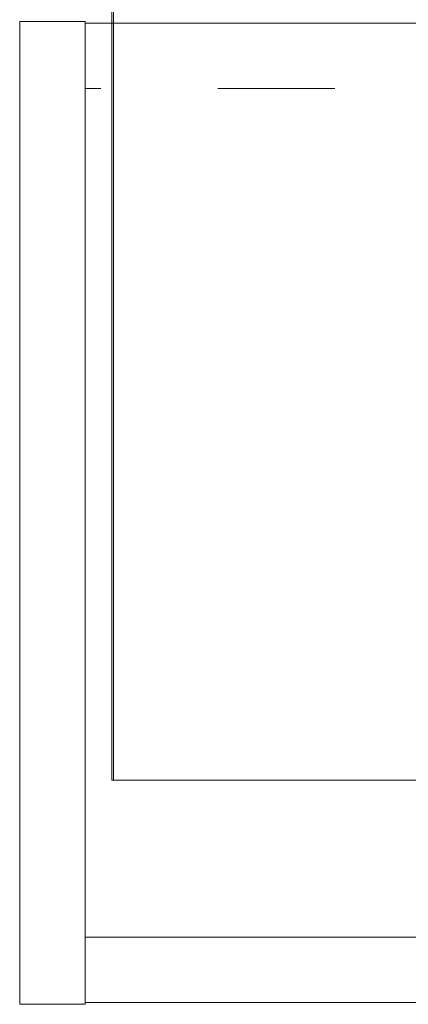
# Model space of a CAD drawing. Header units: inches. Extents: x -420 to -276, y -52 to 18.
# Tile 25 of 187: x -419.5 to -415.07, y -17 to -5.76. Entities that reach past the tile are written whole.
import ezdxf

# ---------------------------------------------------------------- set-up
doc = ezdxf.new("R2010")
doc.units = ezdxf.units.IN
doc.header["$LTSCALE"] = 32
doc.header["$MEASUREMENT"] = 0
doc.linetypes.add('Dash Style-1', pattern=[0.083328, 0.041656, -0.041672])
for name, color, linetype, lineweight in [('DashLine', 7, 'Dash Style-1', 13), ('Drawing', 7, 'Continuous', 18), ('None', 7, 'Continuous', 18), ('SolidLine', 7, 'Continuous', 15)]:
    doc.layers.add(name, color=color, linetype=linetype, lineweight=lineweight)

# ---------------------------------------------------------------- blocks, each defined once
blk = doc.blocks.new('Group-10')
at = {"layer": 'DashLine', "flags": 128}
blk.add_lwpolyline([(18.386, -10.453), (53.228, -10.453), (53.228, -11.201), (18.386, -11.201)], close=True, dxfattribs=at)
at = {"layer": 'SolidLine', "flags": 128}
for points in [[(53.228, 0), (53.976, 0), (53.976, -11.22), (53.228, -11.22)], [(0.748, -0.02), (53.228, -0.02), (53.228, -0.768), (0.748, -0.768)], [(0.748, -0.768), (53.228, -0.768), (53.228, -11.201), (0.748, -11.201)]]:
    blk.add_lwpolyline(points, close=True, dxfattribs=at)
blk = doc.blocks.new('Group-11')
at = {"layer": 'None'}
blk.add_blockref('Group-10', (0, 0), dxfattribs=at)
blk = doc.blocks.new('SL Utility Cabinet (2D)-3')
at = {"layer": 'None'}
blk.add_blockref('Group-11', (0, 0), dxfattribs=at)
at = {"layer": 'Drawing', "color": 0, "flags": 1}
for tag in ['Catalog', 'Custom', 'FinishGroup', 'Discount', 'Tag', 'Item1', 'Item2', 'Item3', 'Item4', 'Item5', 'Item6', 'Item7', 'Item8', 'Item9', 'Item10', 'Item11', 'Item12', 'Item13', 'Item14', 'Item15', 'Item16', 'Item17', 'Item18', 'Item19', 'Item20', 'Item21', 'Item22', 'Item23', 'Item24', 'Item25', 'Option1', 'Option2', 'Option3', 'Option4', 'Option5', 'Option6', 'Option7', 'Option8', 'Option9', 'Option10', 'Option11', 'Option12']:
    blk.add_attdef(tag, (-60.041, -2.023), '', height=0.00709, dxfattribs=at)
blk = doc.blocks.new('Group-61')
at = {"layer": 'SolidLine', "flags": 128}
blk.add_lwpolyline([(69.744, -30), (69.744, -2.559), (69.764, -2.559), (69.764, -30)], close=True, dxfattribs=at)
blk = doc.blocks.new('Group-62')
at = {"layer": 'DashLine', "flags": 128}
blk.add_lwpolyline([(0, -2.559), (69.764, -2.559), (69.764, -30), (0, -30)], close=True, dxfattribs=at)
at = {"layer": 'SolidLine', "flags": 128}
blk.add_lwpolyline([(0, -2.559), (69.764, -2.559), (69.764, -30), (0, -30)], close=True, dxfattribs=at)
at = {"layer": 'None'}
blk.add_blockref('Group-61', (0, 0), dxfattribs=at)
blk = doc.blocks.new('Group-64')
at = {"layer": 'None'}
blk.add_blockref('Group-62', (0, 0), dxfattribs=at)
blk = doc.blocks.new('SL Credenza Desk Top (2D)-3')
at = {"layer": 'None'}
blk.add_blockref('Group-64', (0, 0), dxfattribs=at)
at = {"layer": 'Drawing', "color": 0, "flags": 1}
for tag in ['Catalog', 'FinishGroup', 'Discount', 'Option1', 'Option2', 'Option3', 'Option4', 'Option5', 'Option6', 'Option7', 'Option8', 'Option9', 'Option10', 'Option11', 'Option12', 'Custom', 'Tag', 'Item1', 'Item2', 'Item3', 'Item4', 'Item5', 'Item6', 'Item7', 'Item8', 'Item9', 'Item10', 'Item11', 'Item12', 'Item13', 'Item14', 'Item15', 'Item16', 'Item17', 'Item18', 'Item19', 'Item20', 'Item21', 'Item22', 'Item23', 'Item24', 'Item25']:
    blk.add_attdef(tag, (-58.989, -0.437), '', height=0.00709, dxfattribs=at)

msp = doc.modelspace()

# ---------------------------------------------------------------- block references
at = {"layer": 'Drawing', "rotation": 180}
msp.add_blockref('SL Utility Cabinet (2D)-3', (-365.524, -17), dxfattribs=at)

# ---------------------------------------------------------------- next in the draw order: block references
msp.add_blockref('SL Credenza Desk Top (2D)-3', (-348.685, -17), dxfattribs=at)

doc.saveas('drawing.dxf')
